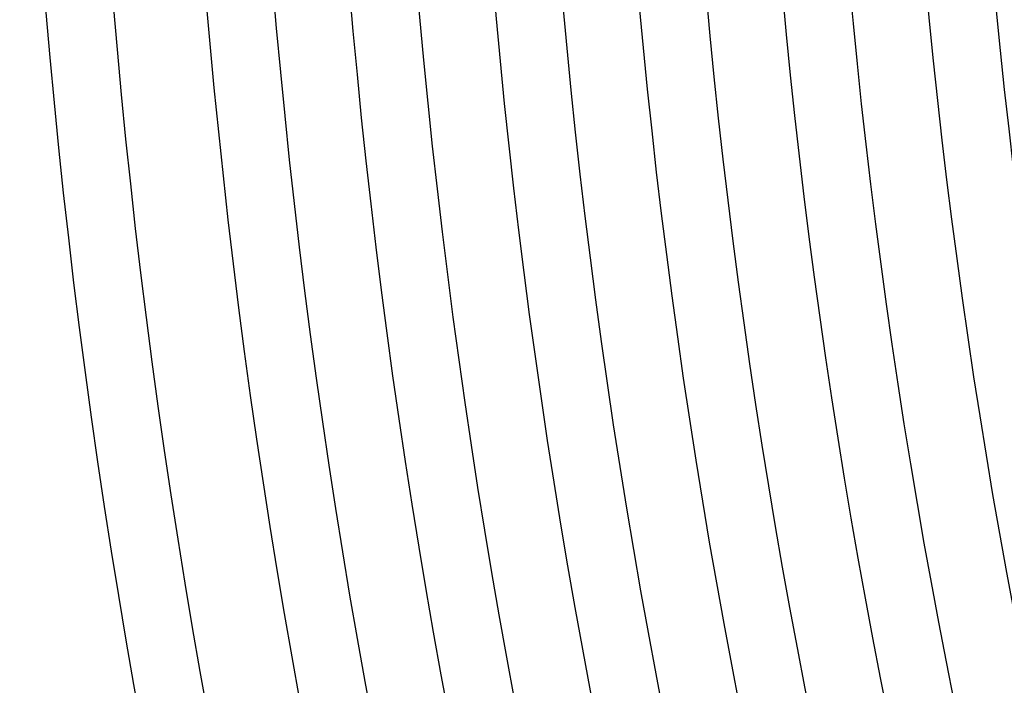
# Model space of a CAD drawing. Header units: millimetres. Extents: x -485 to 485, y -485 to 485.
# Tile 29 of 110: x -440 to -382, y -77 to -37. Entities that reach past the tile are written whole.
import ezdxf

# ---------------------------------------------------------------- set-up
doc = ezdxf.new("R2010")
doc.units = ezdxf.units.MM
doc.layers.add('THICK', color=7, linetype='Continuous')

msp = doc.modelspace()

# ---------------------------------------------------------------- linework, layer by layer
at = {"layer": 'THICK'}
for radius, start, end in [(426.5, 180.16883, 224.83112), (418, 180.18751, 224.8125), (409.5, 180.20493, 224.79508), (401, 180.22131, 224.77869), (392.5, 180.23696, 224.76305), (384, 180.25197, 224.74804), (440, 180.26045, 224.73956), (436, 180.242, 224.75801), (430.5, 180.26618, 224.73383), (422, 180.27156, 224.72845), (413.5, 180.27712, 224.72289), (405, 180.28296, 224.71704), (396.5, 180.28904, 224.71097), (388, 180.29534, 224.70467)]:
    msp.add_arc((0, 0), radius, start, end, dxfattribs=at)

doc.saveas('drawing.dxf')
